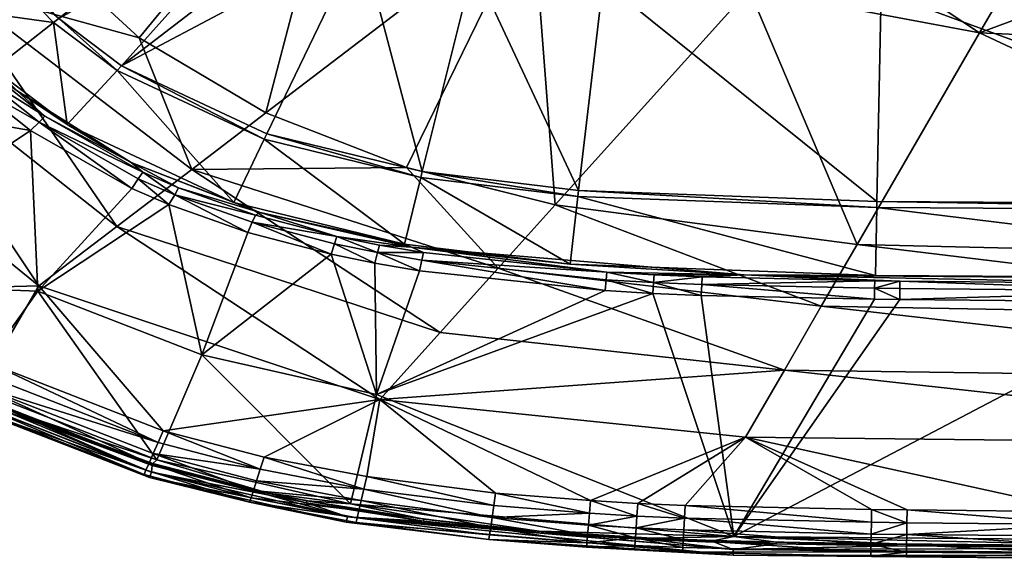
# Model space of a CAD drawing. Header units: centimetres. Extents: x -23.4 to 37.6, y -22.2 to 18.5.
# Tile 2 of 27: x -14.4 to 0.3, y -22.2 to -14.1. Entities that reach past the tile are written whole.
import ezdxf

# ---------------------------------------------------------------- set-up
doc = ezdxf.new("R2010")
doc.units = ezdxf.units.CM
doc.layers.get('0').update_dxf_attribs({"true_color": 0x5890e1})

msp = doc.modelspace()

# ---------------------------------------------------------------- meshes
at = {"color": 16, "true_color": 0x870606}
mesh = msp.add_polyface(dxfattribs=at)
corners = [(-10.66, -12.253, 26.683), (-12.912, -14.763, 26.683), (-13.848, -14.057, 26.683), (-11.15, -11.873, 26.683), (-14.634, -13.243, 26.683), (-11.581, -11.413, 26.683), (-15.77, -11.417, 26.683), (-12.29, -10.228, 26.683), (-16.438, -9.492, 26.683), (-12.133, -10.178, 26.703), (-12.289, -9.798, 26.703), (-12.759, -8.847, 26.683), (-12.977, -14.834, 26.176), (-13.926, -14.118, 26.176), (-14.723, -13.294, 26.176), (-15.87, -11.45, 26.176), (-16.543, -9.511, 26.176), (-15.727, -13.872, 26.176), (-14.815, -14.816, 26.176), (-17.01, -11.814, 26.176), (-14.469, -15.138, 26.442), (-15.806, -13.817, 26.442), (-16.315, -13.235, 26.718), (-15.663, -14.082, 26.718), (-14.908, -14.846, 26.718), (-15.772, -14.148, 26.977), (-16.432, -13.29, 26.977), (-15.15, -15.035, 27.206), (-15.931, -14.244, 27.206), (-15.006, -14.922, 26.977), (-15.441, -13.57, 37.196), (-12.646, -14.346, 36.331), (-14.194, -12.921, 36.331), (-15.334, -11.255, 36.331), (-17.404, -9.872, 37.187), (-11.862, -16.31, 37.216), (-9.439, -10.446, 32.398)]
mesh.append_faces([[corners[k] for k in face] for face in [(0, 1, 2), (3, 4, 5), (3, 2, 4), (4, 6, 5), (5, 6, 7), (7, 6, 8), (9, 7, 10), (10, 7, 11), (2, 12, 13), (14, 2, 13), (14, 4, 2), (14, 15, 4), (4, 15, 6), (6, 15, 16), (2, 1, 12), (17, 13, 18), (17, 14, 13), (17, 19, 14), (14, 19, 15), (18, 20, 21), (17, 18, 21), (22, 21, 23), (23, 21, 24), (20, 24, 21), (27, 28, 29), (29, 28, 25), (30, 31, 32), (33, 30, 32), (33, 34, 30), (30, 35, 31), (33, 32, 36)]], dxfattribs={"color": 16})
mesh.append_faces([[corners[k] for k in face] for face in [(23, 25, 26), (23, 24, 29), (29, 25, 23)]], dxfattribs={"vtx2": -1, "color": 16})
mesh = msp.add_polyface(dxfattribs=at)
corners = [(-10.067, -12.582, 26.683), (-12.912, -14.763, 26.683), (-10.66, -12.253, 26.683), (-9.337, -12.87, 26.683), (-10.742, -15.777, 26.683), (-8.421, -16.342, 26.683), (-13.848, -14.057, 26.683), (-11.15, -11.873, 26.683), (-9.383, -12.563, 26.761), (-9.185, -12.63, 26.761), (-9.242, -12.751, 26.703), (-9.444, -12.682, 26.703), (-9.996, -12.454, 26.703), (-9.92, -12.342, 26.761), (-9.331, -12.463, 26.851), (-9.138, -12.529, 26.851), (-9.294, -12.39, 26.969), (-9.103, -12.456, 26.969), (-8.443, -16.43, 26.176), (-10.782, -15.86, 26.176), (-12.977, -14.834, 26.176), (-8.687, -17.427, 26.176), (-11.235, -16.805, 26.176), (-10.84, -16.955, 26.442), (-12.768, -16.206, 26.442), (-12.116, -16.687, 26.977), (-12.057, -16.586, 26.718), (-10.911, -16.991, 26.718), (-8.654, -16.28, 36.331), (-11.862, -16.31, 37.216), (-7.286, -17.781, 37.222), (-10.757, -15.466, 36.331), (-12.646, -14.346, 36.331), (-9.439, -10.446, 32.398), (-14.194, -12.921, 36.331), (-6.773, -12.426, 32.409)]
mesh.append_faces([[corners[k] for k in face] for face in [(0, 1, 2), (0, 3, 1), (1, 3, 4), (4, 3, 5), (2, 6, 7), (0, 11, 3), (0, 12, 11), (0, 2, 12), (10, 3, 11), (4, 18, 19), (1, 19, 20), (1, 4, 19), (4, 5, 18), (19, 21, 22), (20, 19, 22), (19, 18, 21), (22, 23, 24), (27, 26, 23), (23, 26, 24), (28, 29, 30), (28, 31, 29), (29, 31, 32), (33, 34, 32), (31, 33, 32), (31, 35, 33)]], dxfattribs={"color": 16})
mesh.append_faces([[corners[k] for k in face] for face in [(8, 9, 10), (10, 11, 8), (11, 12, 13), (13, 8, 11), (14, 15, 9), (9, 8, 14), (15, 14, 16), (16, 17, 15), (25, 26, 27)]], dxfattribs={"vtx2": -1, "color": 16})
mesh = msp.add_polyface(dxfattribs=at)
corners = [(-8.421, -16.342, 26.683), (-9.337, -12.87, 26.683), (-7.657, -13.274, 26.683), (-6.086, -16.624, 26.683), (-5.719, -13.505, 26.683), (-6.29, -13.313, 26.703), (-4.61, -13.435, 26.703), (-4.601, -13.306, 26.761), (-6.271, -13.185, 26.761), (-6.255, -13.077, 26.851), (-7.335, -13.051, 26.761), (-7.311, -12.945, 26.851), (-7.363, -13.178, 26.703), (-7.868, -13.093, 26.703), (-8.348, -12.994, 26.703), (-7.834, -12.967, 26.761), (-8.308, -12.869, 26.761), (-7.805, -12.861, 26.851), (-7.294, -12.867, 26.969), (-6.244, -12.998, 26.969), (-6.237, -12.955, 27.103), (-4.588, -13.119, 26.969), (-6.096, -16.713, 26.176), (-8.443, -16.43, 26.176), (-4.594, -13.198, 26.851), (-6.212, -17.726, 26.176), (-8.687, -17.427, 26.176), (-8.654, -16.28, 36.331), (-7.286, -17.781, 37.222), (-6.436, -16.84, 36.331), (-10.757, -15.466, 36.331), (-6.773, -12.426, 32.409), (-3.537, -13.627, 32.42)]
mesh.append_faces([[corners[k] for k in face] for face in [(0, 1, 2), (3, 2, 4), (3, 0, 2), (4, 5, 6), (12, 5, 2), (13, 2, 14), (4, 2, 5), (2, 1, 14), (13, 12, 2), (20, 21, 19), (0, 22, 23), (0, 3, 22), (23, 25, 26), (23, 22, 25), (27, 28, 29), (30, 27, 31), (31, 27, 29), (32, 31, 29)]], dxfattribs={"color": 16})
mesh.append_faces([[corners[k] for k in face] for face in [(7, 8, 9), (8, 10, 11), (11, 9, 8), (5, 8, 7), (15, 10, 12), (12, 13, 15), (16, 15, 13), (13, 14, 16), (5, 12, 10), (10, 8, 5), (10, 15, 17), (17, 11, 10), (9, 11, 18), (18, 19, 9), (24, 9, 19)]], dxfattribs={"vtx2": -1, "color": 16})
mesh = msp.add_polyface(dxfattribs=at)
corners = [(-1.631, -16.788, 26.683), (-5.719, -13.505, 26.683), (-1.567, -13.654, 26.683), (-6.086, -16.624, 26.683), (-4.034, -13.46, 26.703), (-4.61, -13.435, 26.703), (-4.601, -13.306, 26.761), (-4.027, -13.331, 26.761), (-0.957, -13.392, 26.761), (-0.959, -13.521, 26.703), (-4.021, -13.222, 26.851), (-4.594, -13.198, 26.851), (-4.588, -13.119, 26.969), (-4.017, -13.143, 26.969), (-6.255, -13.077, 26.851), (-6.29, -13.313, 26.703), (-6.237, -12.955, 27.103), (-4.585, -13.075, 27.103), (-4.015, -13.099, 27.103), (-0.954, -13.205, 26.969), (-0.953, -13.161, 27.103), (-0.955, -13.284, 26.851), (-1.633, -16.877, 26.176), (-6.096, -16.713, 26.176), (-6.244, -12.998, 26.969), (-1.561, -12.857, 28.784), (-5.563, -12.56, 29.664), (-1.652, -17.894, 26.176), (-3.537, -13.627, 32.42), (-6.436, -16.84, 36.331), (-1.928, -17.429, 36.331), (-0.1, -14.273, 32.422), (-2.618, -12.608, 31.33)]
mesh.append_faces([[corners[k] for k in face] for face in [(0, 1, 2), (0, 3, 1), (1, 4, 2), (1, 5, 4), (12, 16, 17), (13, 17, 18), (19, 18, 20), (13, 18, 19), (4, 9, 2), (13, 12, 17), (3, 22, 23), (3, 0, 22), (18, 25, 20), (18, 26, 25), (18, 17, 26), (23, 22, 27), (28, 29, 30), (31, 28, 30)]], dxfattribs={"color": 16})
mesh.append_faces([[corners[k] for k in face] for face in [(4, 5, 6), (6, 7, 4), (7, 8, 9), (9, 4, 7), (10, 7, 6), (6, 11, 10), (11, 12, 13), (13, 10, 11), (14, 11, 6), (6, 5, 15), (7, 10, 21), (21, 8, 7), (10, 13, 19), (19, 21, 10), (24, 12, 11), (32, 28, 31)]], dxfattribs={"vtx2": -1, "color": 16})
mesh = msp.add_polyface(dxfattribs=at)
corners = [(7.102, -16.843, 26.683), (-1.631, -16.788, 26.683), (-1.567, -13.654, 26.683), (0.794, -13.41, 26.761), (0.792, -13.54, 26.703), (-0.959, -13.521, 26.703), (-0.957, -13.392, 26.761), (-0.955, -13.284, 26.851), (0.795, -13.302, 26.851), (7.102, -13.709, 26.683), (6.401, -13.568, 26.703), (6.401, -13.439, 26.761), (-0.954, -13.205, 26.969), (0.796, -13.223, 26.969), (7.102, -16.932, 26.176), (-1.633, -16.877, 26.176), (7.102, -17.949, 26.176), (-1.652, -17.894, 26.176), (7.102, -17.973, 26.442), (-3.616, -17.881, 26.442), (2.907, -18.015, 26.718), (-1.289, -18.089, 26.977), (2.906, -18.127, 26.977), (-1.292, -18.253, 27.206), (-1.666, -18.084, 26.977), (-1.669, -18.248, 27.206), (-1.288, -17.977, 26.718), (-1.664, -17.972, 26.718), (2.904, -18.291, 27.206), (-3.769, -21.785, 32.113), (7.102, -21.879, 32.113), (-3.592, -20.304, 38.233), (7.102, -20.423, 38.226), (-3.013, -19.303, 37.844), (1.482, -21.417, 38.362), (-1.181, -21.391, 38.362), (7.102, -19.444, 37.826), (-2.462, -18.351, 37.203), (7.102, -18.523, 37.183), (-1.928, -17.429, 36.331), (-0.1, -14.273, 32.422), (7.102, -17.643, 36.331), (0.427, -13.362, 31.426), (3.993, -12.753, 30.403), (-2.618, -12.608, 31.33)]
mesh.append_faces([[corners[k] for k in face] for face in [(0, 1, 2), (2, 5, 4), (9, 2, 4), (1, 14, 15), (15, 16, 17), (17, 18, 19), (18, 20, 19), (21, 22, 23), (24, 23, 25), (24, 21, 23), (26, 19, 20), (23, 22, 28), (23, 28, 29), (29, 28, 30), (31, 32, 33), (31, 34, 32), (31, 35, 34), (33, 36, 37), (37, 38, 39), (40, 39, 41)]], dxfattribs={"color": 16})
mesh.append_faces([[corners[k] for k in face] for face in [(3, 4, 5), (5, 6, 3), (6, 7, 8), (8, 3, 6), (10, 4, 3), (11, 3, 8), (8, 7, 12), (12, 13, 8), (24, 27, 26), (26, 21, 24), (22, 21, 26), (26, 20, 22), (42, 40, 43), (40, 42, 44)]], dxfattribs={"vtx2": -1, "color": 16})
mesh = msp.add_polyface(dxfattribs=at)
corners = [(7.102, -16.843, 26.683), (-1.567, -13.654, 26.683), (7.102, -13.709, 26.683), (6.401, -13.33, 26.851), (6.401, -13.251, 26.969), (7.102, -13.287, 26.907), (7.102, -13.331, 26.851), (6.401, -13.439, 26.761), (7.102, -13.439, 26.761), (7.102, -13.502, 26.727), (6.401, -13.568, 26.703), (7.102, -13.569, 26.703), (7.102, -13.638, 26.688), (0.792, -13.54, 26.703), (7.102, -13.252, 26.969), (0.794, -13.41, 26.761), (0.795, -13.302, 26.851), (0.796, -13.223, 26.969), (7.102, -16.932, 26.176), (-1.631, -16.788, 26.683), (7.102, -17.949, 26.176), (-1.633, -16.877, 26.176), (7.102, -17.973, 26.442), (-1.652, -17.894, 26.176), (7.102, -18.027, 26.718), (2.907, -18.015, 26.718), (2.906, -18.127, 26.977), (7.102, -18.139, 26.977), (2.904, -18.291, 27.206), (7.102, -18.303, 27.206), (7.102, -21.879, 32.113), (1.482, -21.417, 38.362), (2.554, -21.425, 38.362), (7.102, -20.423, 38.226), (6.498, -21.44, 38.362), (7.102, -21.44, 38.362), (7.102, -19.444, 37.826), (-3.013, -19.303, 37.844), (7.102, -18.523, 37.183), (-2.462, -18.351, 37.203), (7.102, -17.643, 36.331), (-1.928, -17.429, 36.331), (7.102, -14.595, 32.424), (-0.1, -14.273, 32.422), (3.993, -12.753, 30.403), (7.102, -12.811, 30.405)]
mesh.append_faces([[corners[k] for k in face] for face in [(0, 1, 2), (3, 4, 5), (6, 3, 5), (6, 7, 3), (6, 8, 7), (7, 8, 9), (10, 9, 11), (12, 10, 11), (12, 2, 10), (10, 2, 13), (5, 4, 14), (10, 7, 9), (0, 18, 19), (18, 20, 21), (20, 22, 23), (22, 24, 25), (25, 24, 26), (24, 27, 26), (26, 27, 28), (27, 29, 28), (30, 28, 29), (31, 32, 33), (33, 32, 34), (35, 33, 34), (33, 36, 37), (36, 38, 39), (38, 40, 41), (42, 43, 40), (42, 44, 43), (42, 45, 44)]], dxfattribs={"color": 16})
mesh.append_faces([[corners[k] for k in face] for face in [(15, 7, 10), (16, 3, 7), (3, 16, 17), (17, 4, 3)]], dxfattribs={"vtx2": -1, "color": 16})
mesh = msp.add_polyface(dxfattribs=at)
corners = [(-12.977, -14.834, 26.176), (-11.235, -16.805, 26.176), (-13.722, -15.64, 26.176), (-13.926, -14.118, 26.176), (-14.815, -14.816, 26.176), (-12.768, -16.206, 26.442), (-14.469, -15.138, 26.442), (-14.141, -15.604, 26.977), (-15.15, -15.035, 27.206), (-15.006, -14.922, 26.977), (-14.267, -15.73, 27.206), (-12.756, -16.593, 27.206), (-12.66, -16.449, 26.977), (-14.908, -14.846, 26.718), (-14.055, -15.518, 26.718), (-12.594, -16.352, 26.718), (-12.057, -16.586, 26.718), (-12.116, -16.687, 26.977), (-12.202, -16.835, 27.206), (-18.033, -15.073, 29.57), (-17.665, -17.994, 32.113), (-14.157, -18.125, 29.57), (-15.177, -19.556, 32.113), (-11.709, -19.076, 29.57), (-14.832, -19.219, 38.362), (-16.71, -18.119, 38.362), (-14.947, -19.382, 38.337), (-16.855, -18.264, 38.337), (-14.142, -18.049, 38.237), (-12.982, -17.164, 37.856), (-11.862, -16.31, 37.216), (-15.441, -13.57, 37.196), (-16.703, -14.227, 37.838)]
mesh.append_faces([[corners[k] for k in face] for face in [(0, 1, 2), (3, 2, 4), (3, 0, 2), (2, 5, 6), (4, 2, 6), (2, 1, 5), (7, 8, 9), (7, 10, 8), (7, 11, 10), (7, 12, 11), (14, 5, 15), (14, 6, 5), (14, 13, 6), (15, 5, 16), (17, 18, 12), (18, 11, 12), (8, 10, 19), (20, 10, 21), (22, 20, 21), (10, 11, 21), (21, 11, 18), (18, 23, 21), (24, 25, 26), (26, 25, 27), (24, 28, 25)]], dxfattribs={"color": 16})
mesh.append_faces([[corners[k] for k in face] for face in [(9, 13, 14), (14, 7, 9), (7, 14, 15), (15, 12, 7), (15, 16, 17), (17, 12, 15), (29, 30, 31), (31, 32, 29), (28, 29, 32)]], dxfattribs={"vtx2": -1, "color": 16})
mesh = msp.add_polyface(dxfattribs=at)
corners = [(-15.15, -15.035, 27.206), (-18.033, -15.073, 29.57), (-15.931, -14.244, 27.206), (-14.267, -15.73, 27.206), (-17.665, -17.994, 32.113), (-19.687, -16.005, 32.113), (-15.177, -19.556, 32.113), (-16.268, -19.044, 32.274), (-16.287, -19.066, 32.447), (-17.713, -18.051, 32.274), (-18.587, -17.301, 32.274), (-17.736, -18.072, 32.447), (-18.612, -17.319, 32.447), (-17.89, -18.2, 37.626), (-15.296, -19.723, 35.239), (-16.855, -18.264, 38.337), (-16.99, -18.399, 38.263), (-15.053, -19.533, 38.263), (-17.105, -18.513, 38.145), (-15.144, -19.662, 38.145), (-18.675, -17.001, 38.263), (-18.514, -16.888, 38.337), (-18.341, -16.766, 38.362), (-16.71, -18.119, 38.362), (-17.245, -18.653, 37.815), (-15.318, -19.81, 37.626), (-18.978, -17.215, 37.815), (-17.192, -18.6, 37.992), (-18.915, -17.171, 37.992), (-15.254, -19.819, 37.815), (-18.812, -17.098, 38.145), (-18.013, -14.909, 38.23), (-19.377, -15.606, 38.362), (-14.142, -18.049, 38.237), (-16.703, -14.227, 37.838)]
mesh.append_faces([[corners[k] for k in face] for face in [(0, 1, 2), (1, 3, 4), (5, 1, 4), (6, 7, 4), (7, 8, 9), (4, 9, 10), (8, 11, 9), (9, 11, 12), (5, 4, 10), (10, 9, 12), (7, 9, 4), (12, 11, 13), (13, 11, 14), (11, 8, 14), (22, 21, 23), (15, 23, 21), (24, 13, 25), (24, 26, 13), (22, 31, 32), (22, 23, 31), (31, 23, 33)]], dxfattribs={"color": 16})
mesh.append_faces([[corners[k] for k in face] for face in [(15, 16, 17), (16, 18, 19), (20, 16, 15), (15, 21, 20), (24, 27, 28), (28, 26, 24), (27, 24, 29), (16, 20, 30), (30, 18, 16), (18, 30, 28), (28, 27, 18), (19, 18, 27), (34, 31, 33)]], dxfattribs={"vtx2": -1, "color": 16})
mesh = msp.add_polyface(dxfattribs=at)
corners = [(-8.687, -17.427, 26.176), (-8.579, -17.468, 26.442), (-10.84, -16.955, 26.442), (-11.235, -16.805, 26.176), (-10.957, -17.096, 26.977), (-11.025, -17.251, 27.206), (-12.116, -16.687, 26.977), (-9.779, -17.577, 27.206), (-9.728, -17.418, 26.977), (-10.911, -16.991, 26.718), (-9.693, -17.31, 26.718), (-9.058, -17.44, 26.718), (-9.087, -17.549, 26.977), (-9.13, -17.709, 27.206), (-12.202, -16.835, 27.206), (-11.709, -19.076, 29.57), (-9.101, -19.667, 29.57), (-9.49, -21.3, 32.113), (-12.381, -20.643, 32.113), (-12.288, -20.208, 38.362), (-10.84, -20.784, 38.337), (-10.781, -20.602, 38.362), (-12.365, -20.385, 38.337), (-12.437, -20.55, 38.263), (-10.894, -20.954, 38.263), (-12.498, -20.691, 38.146), (-10.941, -21.098, 38.146), (-12.982, -17.164, 37.856), (-14.142, -18.049, 38.237), (-9.054, -19.741, 38.239), (-8.153, -18.742, 37.861), (-7.286, -17.781, 37.222), (-11.862, -16.31, 37.216), (-9.248, -20.894, 38.362)]
mesh.append_faces([[corners[k] for k in face] for face in [(0, 1, 2), (3, 0, 2), (4, 5, 6), (4, 7, 5), (4, 8, 7), (9, 2, 10), (2, 1, 10), (10, 1, 11), (12, 13, 8), (13, 7, 8), (5, 14, 6), (15, 14, 5), (7, 15, 5), (7, 16, 15), (7, 13, 16), (17, 15, 16), (17, 18, 15), (19, 20, 21), (19, 22, 20), (33, 29, 21), (21, 29, 19), (19, 29, 28)]], dxfattribs={"color": 16})
mesh.append_faces([[corners[k] for k in face] for face in [(9, 4, 6), (4, 9, 10), (10, 8, 4), (10, 11, 12), (12, 8, 10), (20, 22, 23), (23, 24, 20), (23, 25, 26), (27, 28, 29), (29, 30, 27), (30, 31, 32), (32, 27, 30)]], dxfattribs={"vtx2": -1, "color": 16})
mesh = msp.add_polyface(dxfattribs=at)
corners = [(-6.096, -16.713, 26.176), (-1.652, -17.894, 26.176), (-6.212, -17.726, 26.176), (-3.616, -17.881, 26.442), (-5.664, -17.844, 26.718), (-4.958, -17.884, 26.718), (-4.245, -18.027, 26.977), (-4.254, -18.191, 27.206), (-4.966, -17.996, 26.977), (-1.669, -18.248, 27.206), (-1.666, -18.084, 26.977), (-4.239, -17.915, 26.718), (-1.664, -17.972, 26.718), (-1.288, -17.977, 26.718), (-4.978, -18.16, 27.206), (-5.675, -17.955, 26.977), (-3.769, -21.785, 32.113), (-1.292, -18.253, 27.206), (-4.505, -21.512, 38.337), (-5.214, -21.481, 38.337), (-5.226, -21.656, 38.264), (-5.907, -21.252, 38.362), (-5.2, -21.292, 38.362), (-1.712, -21.385, 38.362), (-4.495, -21.323, 38.362), (-1.715, -21.574, 38.337), (-3.592, -20.304, 38.233), (-1.181, -21.391, 38.362), (-7.286, -17.781, 37.222), (-2.462, -18.351, 37.203), (-6.436, -16.84, 36.331), (-9.054, -19.741, 38.239), (-3.013, -19.303, 37.844), (-1.928, -17.429, 36.331)]
mesh.append_faces([[corners[k] for k in face] for face in [(0, 1, 2), (2, 1, 3), (4, 3, 5), (6, 7, 8), (6, 9, 7), (6, 10, 9), (11, 3, 12), (11, 5, 3), (12, 3, 13), (7, 14, 8), (8, 14, 15), (14, 7, 16), (16, 7, 9), (17, 16, 9), (21, 19, 22), (23, 24, 25), (25, 24, 18), (18, 24, 22), (19, 18, 22), (26, 23, 27), (26, 24, 23), (26, 22, 24), (26, 21, 22), (28, 29, 30), (30, 29, 33)]], dxfattribs={"color": 16})
mesh.append_faces([[corners[k] for k in face] for face in [(8, 5, 11), (11, 6, 8), (6, 11, 12), (12, 10, 6), (4, 5, 8), (8, 15, 4), (18, 19, 20), (31, 26, 32), (32, 29, 28)]], dxfattribs={"vtx2": -1, "color": 16})
mesh = msp.add_polyface(dxfattribs=at)
corners = [(-6.212, -17.726, 26.176), (-3.616, -17.881, 26.442), (-8.579, -17.468, 26.442), (-8.687, -17.427, 26.176), (-8.427, -17.662, 26.977), (-8.463, -17.824, 27.206), (-9.087, -17.549, 26.977), (-5.69, -18.119, 27.206), (-5.675, -17.955, 26.977), (-9.058, -17.44, 26.718), (-8.402, -17.552, 26.718), (-5.664, -17.844, 26.718), (-4.978, -18.16, 27.206), (-9.13, -17.709, 27.206), (-9.101, -19.667, 29.57), (-3.769, -21.785, 32.113), (-9.49, -21.3, 32.113), (-8.398, -21.529, 32.274), (-8.403, -21.557, 32.447), (-10.142, -21.255, 32.274), (-5.907, -21.252, 38.362), (-5.924, -21.441, 38.337), (-5.214, -21.481, 38.337), (-7.326, -21.139, 38.362), (-7.353, -21.326, 38.337), (-7.377, -21.501, 38.263), (-9.291, -21.08, 38.337), (-9.331, -21.252, 38.263), (-9.365, -21.399, 38.146), (-7.398, -21.65, 38.146), (-9.248, -20.894, 38.362), (-3.592, -20.304, 38.233), (-9.054, -19.741, 38.239), (-3.013, -19.303, 37.844), (-8.153, -18.742, 37.861), (-7.286, -17.781, 37.222)]
mesh.append_faces([[corners[k] for k in face] for face in [(0, 1, 2), (3, 0, 2), (4, 5, 6), (4, 7, 5), (4, 8, 7), (10, 2, 11), (10, 9, 2), (2, 1, 11), (12, 7, 8), (5, 13, 6), (14, 13, 5), (7, 14, 5), (7, 12, 14), (14, 12, 15), (16, 14, 15), (17, 18, 19), (20, 21, 22), (20, 23, 21), (21, 23, 24), (23, 30, 24), (24, 30, 26), (31, 32, 20), (20, 32, 23), (23, 32, 30)]], dxfattribs={"color": 16})
mesh.append_faces([[corners[k] for k in face] for face in [(6, 9, 10), (10, 4, 6), (4, 10, 11), (11, 8, 4), (25, 24, 26), (26, 27, 25), (27, 28, 29), (21, 24, 25), (33, 34, 32), (35, 34, 33)]], dxfattribs={"vtx2": -1, "color": 16})
mesh = msp.add_polyface(dxfattribs=at)
corners = [(-15.177, -19.556, 32.113), (-14.157, -18.125, 29.57), (-12.381, -20.643, 32.113), (-11.709, -19.076, 29.57), (-12.441, -20.699, 32.274), (-12.453, -20.725, 32.447), (-14.69, -19.865, 32.274), (-14.706, -19.89, 32.447), (-16.268, -19.044, 32.274), (-16.287, -19.066, 32.447), (-15.318, -19.81, 37.626), (-15.296, -19.723, 35.239), (-12.46, -20.826, 35.239), (-12.492, -20.906, 37.626), (-17.89, -18.2, 37.626), (-12.288, -20.208, 38.362), (-14.832, -19.219, 38.362), (-12.365, -20.385, 38.337), (-14.947, -19.382, 38.337), (-15.053, -19.533, 38.263), (-16.855, -18.264, 38.337), (-15.144, -19.662, 38.145), (-16.99, -18.399, 38.263), (-15.254, -19.819, 37.815), (-12.573, -20.861, 37.815), (-17.245, -18.653, 37.815), (-15.212, -19.76, 37.992), (-17.192, -18.6, 37.992), (-12.545, -20.797, 37.993), (-12.498, -20.691, 38.146), (-12.437, -20.55, 38.263), (-14.142, -18.049, 38.237)]
mesh.append_faces([[corners[k] for k in face] for face in [(0, 1, 2), (3, 2, 1), (4, 5, 6), (2, 6, 0), (2, 4, 6), (5, 7, 6), (6, 7, 8), (0, 6, 8), (7, 9, 8), (10, 11, 12), (11, 9, 7), (12, 7, 5), (13, 10, 12), (10, 14, 11), (12, 11, 7), (15, 16, 17), (17, 16, 18), (23, 10, 24), (10, 13, 24), (23, 25, 10), (16, 15, 31)]], dxfattribs={"color": 16})
mesh.append_faces([[corners[k] for k in face] for face in [(19, 18, 20), (21, 19, 22), (23, 26, 27), (24, 28, 26), (26, 23, 24), (28, 29, 21), (21, 26, 28), (29, 30, 19), (19, 21, 29), (17, 18, 19), (19, 30, 17), (27, 26, 21)]], dxfattribs={"vtx2": -1, "color": 16})
mesh = msp.add_polyface(dxfattribs=at)
corners = [(-9.49, -21.3, 32.113), (-8.398, -21.529, 32.274), (-10.142, -21.255, 32.274), (-10.719, -21.138, 32.274), (-10.149, -21.282, 32.447), (-10.728, -21.165, 32.447), (-12.441, -20.699, 32.274), (-12.453, -20.725, 32.447), (-12.381, -20.643, 32.113), (-8.403, -21.557, 32.447), (-12.492, -20.906, 37.626), (-12.46, -20.826, 35.239), (-9.535, -21.491, 35.239), (-9.555, -21.573, 37.626), (-10.894, -20.954, 38.263), (-9.331, -21.252, 38.263), (-9.291, -21.08, 38.337), (-10.84, -20.784, 38.337), (-9.248, -20.894, 38.362), (-10.781, -20.602, 38.362), (-12.545, -20.797, 37.993), (-12.573, -20.861, 37.815), (-10.998, -21.274, 37.815), (-10.976, -21.208, 37.993), (-10.941, -21.098, 38.146), (-12.498, -20.691, 38.146), (-9.39, -21.51, 37.993), (-9.406, -21.578, 37.815), (-12.437, -20.55, 38.263), (-9.365, -21.399, 38.146)]
mesh.append_faces([[corners[k] for k in face] for face in [(0, 1, 2), (3, 2, 4), (5, 3, 4), (5, 6, 3), (5, 7, 6), (8, 3, 6), (8, 0, 3), (3, 0, 2), (2, 9, 4), (10, 11, 12), (13, 10, 12), (5, 11, 7), (5, 12, 11), (5, 4, 12), (12, 4, 9), (16, 18, 19), (17, 16, 19), (13, 27, 22), (10, 22, 21), (10, 13, 22)]], dxfattribs={"color": 16})
mesh.append_faces([[corners[k] for k in face] for face in [(14, 15, 16), (16, 17, 14), (20, 21, 22), (22, 23, 20), (23, 24, 25), (25, 20, 23), (26, 23, 22), (22, 27, 26), (24, 14, 28), (29, 24, 23), (23, 26, 29), (15, 14, 24), (24, 29, 15)]], dxfattribs={"vtx2": -1, "color": 16})
mesh = msp.add_polyface(dxfattribs=at)
corners = [(-4.985, -21.81, 32.274), (-4.987, -21.838, 32.447), (-6.676, -21.706, 32.274), (-3.769, -21.785, 32.113), (-9.49, -21.3, 32.113), (-6.679, -21.733, 32.447), (-8.398, -21.529, 32.274), (-8.403, -21.557, 32.447), (-9.555, -21.573, 37.626), (-9.535, -21.491, 35.239), (-3.778, -22.063, 37.626), (-3.777, -21.979, 35.239), (-5.214, -21.481, 38.337), (-5.924, -21.441, 38.337), (-5.94, -21.616, 38.264), (-5.226, -21.656, 38.264), (-7.398, -21.65, 38.146), (-7.377, -21.501, 38.263), (-9.331, -21.252, 38.263), (-9.406, -21.578, 37.815), (-7.424, -21.83, 37.815), (-7.414, -21.762, 37.993), (-9.39, -21.51, 37.993), (-5.964, -21.879, 37.993), (-5.954, -21.765, 38.146), (-5.237, -21.806, 38.146), (-5.245, -21.919, 37.993), (-9.365, -21.399, 38.146), (-5.97, -21.947, 37.815), (-5.25, -21.988, 37.815)]
mesh.append_faces([[corners[k] for k in face] for face in [(0, 1, 2), (3, 2, 4), (1, 5, 2), (2, 5, 6), (5, 7, 6), (2, 6, 4), (8, 9, 10), (5, 9, 7), (5, 11, 9), (11, 10, 9), (19, 8, 20), (20, 8, 10), (28, 20, 10)]], dxfattribs={"color": 16})
mesh.append_faces([[corners[k] for k in face] for face in [(12, 13, 14), (14, 15, 12), (16, 17, 18), (19, 20, 21), (21, 22, 19), (16, 21, 23), (23, 24, 16), (24, 14, 17), (17, 16, 24), (25, 24, 23), (23, 26, 25), (14, 24, 25), (25, 15, 14), (17, 14, 13), (16, 27, 22), (22, 21, 16), (23, 21, 20), (20, 28, 23), (26, 23, 28), (28, 29, 26)]], dxfattribs={"vtx2": -1, "color": 16})
mesh = msp.add_polyface(dxfattribs=at)
corners = [(2.883, -21.963, 32.447), (-1.335, -21.925, 32.447), (2.884, -21.935, 32.274), (-1.334, -21.897, 32.274), (-3.769, -21.785, 32.113), (-3.777, -21.979, 35.239), (7.102, -22.073, 35.239), (-3.778, -22.063, 37.626), (2.552, -21.614, 38.337), (1.48, -21.607, 38.337), (1.478, -21.783, 38.264), (-1.181, -21.391, 38.362), (1.482, -21.417, 38.362), (-1.184, -21.581, 38.337), (-1.712, -21.385, 38.362), (-1.715, -21.574, 38.337), (-1.187, -21.757, 38.264), (-1.724, -22.082, 37.815), (-1.193, -22.089, 37.815), (-1.192, -22.02, 37.993), (-1.723, -22.014, 37.993), (2.548, -22.054, 37.993), (1.475, -22.046, 37.993), (1.474, -22.115, 37.815), (1.476, -21.933, 38.146), (2.549, -21.941, 38.146), (-1.19, -21.907, 38.146), (-1.718, -21.75, 38.264), (-1.721, -21.9, 38.146), (7.102, -22.157, 37.626)]
mesh.append_faces([[corners[k] for k in face] for face in [(0, 1, 2), (2, 1, 3), (2, 3, 4), (5, 1, 0), (6, 5, 0), (6, 7, 5), (11, 9, 12), (11, 13, 9), (11, 14, 13), (13, 14, 15), (9, 8, 12), (23, 18, 7), (29, 23, 7)]], dxfattribs={"color": 16})
mesh.append_faces([[corners[k] for k in face] for face in [(8, 9, 10), (9, 13, 16), (16, 10, 9), (17, 18, 19), (19, 20, 17), (21, 22, 23), (22, 19, 18), (18, 23, 22), (24, 22, 21), (10, 24, 25), (16, 26, 24), (24, 10, 16), (27, 16, 13), (13, 15, 27), (28, 26, 16), (16, 27, 28), (19, 26, 28), (28, 20, 19), (22, 24, 26), (26, 19, 22)]], dxfattribs={"vtx2": -1, "color": 16})
mesh = msp.add_polyface(dxfattribs=at)
corners = [(7.102, -21.975, 32.447), (2.883, -21.963, 32.447), (7.102, -21.948, 32.274), (2.884, -21.935, 32.274), (7.102, -21.879, 32.113), (-3.769, -21.785, 32.113), (7.102, -22.073, 35.239), (7.102, -22.157, 37.626), (-3.778, -22.063, 37.626), (7.102, -21.629, 38.337), (7.102, -21.44, 38.362), (6.498, -21.629, 38.337), (6.498, -21.805, 38.264), (2.552, -21.614, 38.337), (2.55, -21.791, 38.264), (2.549, -21.941, 38.146), (6.497, -21.955, 38.146), (1.478, -21.783, 38.264), (6.498, -21.44, 38.362), (2.554, -21.425, 38.362), (1.482, -21.417, 38.362), (7.102, -22.138, 37.815), (6.497, -22.069, 37.993), (6.497, -22.138, 37.815), (2.547, -22.123, 37.815), (1.474, -22.115, 37.815), (2.548, -22.054, 37.993), (1.476, -21.933, 38.146), (7.102, -22.069, 37.993), (7.102, -21.955, 38.146), (7.102, -21.805, 38.264)]
mesh.append_faces([[corners[k] for k in face] for face in [(0, 1, 2), (2, 1, 3), (4, 3, 5), (4, 2, 3), (6, 1, 0), (6, 7, 8), (9, 10, 11), (10, 18, 11), (11, 18, 19), (13, 19, 20), (21, 22, 23), (7, 23, 24), (7, 21, 23), (21, 28, 22), (22, 28, 29), (16, 29, 30), (12, 30, 9), (11, 12, 9), (29, 16, 22), (30, 12, 16), (13, 11, 19), (7, 24, 25)]], dxfattribs={"color": 16})
mesh.append_faces([[corners[k] for k in face] for face in [(12, 11, 13), (13, 14, 12), (14, 15, 16), (16, 12, 14), (17, 14, 13), (25, 24, 26), (26, 15, 27), (15, 14, 17), (22, 16, 15), (15, 26, 22), (23, 22, 26), (26, 24, 23)]], dxfattribs={"vtx2": -1, "color": 16})
mesh = msp.add_polyface(dxfattribs=at)
corners = [(-3.769, -21.785, 32.113), (-1.334, -21.897, 32.274), (-3.135, -21.869, 32.274), (-4.055, -21.845, 32.274), (-3.136, -21.897, 32.447), (-4.056, -21.873, 32.447), (-4.985, -21.81, 32.274), (-4.987, -21.838, 32.447), (-6.676, -21.706, 32.274), (-1.335, -21.925, 32.447), (-6.679, -21.733, 32.447), (-3.777, -21.979, 35.239), (-1.718, -21.75, 38.264), (-1.715, -21.574, 38.337), (-4.505, -21.512, 38.337), (-4.515, -21.687, 38.264), (-4.523, -21.837, 38.146), (-1.721, -21.9, 38.146), (-5.226, -21.656, 38.264), (-5.97, -21.947, 37.815), (-3.778, -22.063, 37.626), (-5.25, -21.988, 37.815), (-5.245, -21.919, 37.993), (-4.533, -22.019, 37.815), (-4.529, -21.95, 37.993), (-5.237, -21.806, 38.146), (-1.723, -22.014, 37.993), (-1.724, -22.082, 37.815), (-1.193, -22.089, 37.815)]
mesh.append_faces([[corners[k] for k in face] for face in [(0, 1, 2), (3, 2, 4), (5, 3, 4), (5, 6, 3), (5, 7, 6), (0, 6, 8), (0, 3, 6), (0, 2, 3), (1, 9, 2), (2, 9, 4), (10, 7, 11), (11, 7, 5), (4, 11, 5), (4, 9, 11), (19, 20, 21), (20, 27, 23), (21, 20, 23), (27, 20, 28)]], dxfattribs={"color": 16})
mesh.append_faces([[corners[k] for k in face] for face in [(12, 13, 14), (14, 15, 12), (15, 16, 17), (17, 12, 15), (18, 15, 14), (22, 21, 23), (23, 24, 22), (24, 16, 25), (25, 22, 24), (26, 24, 23), (23, 27, 26), (26, 17, 16), (16, 24, 26), (18, 25, 16), (16, 15, 18)]], dxfattribs={"vtx2": -1, "color": 16})

doc.saveas('drawing.dxf')
